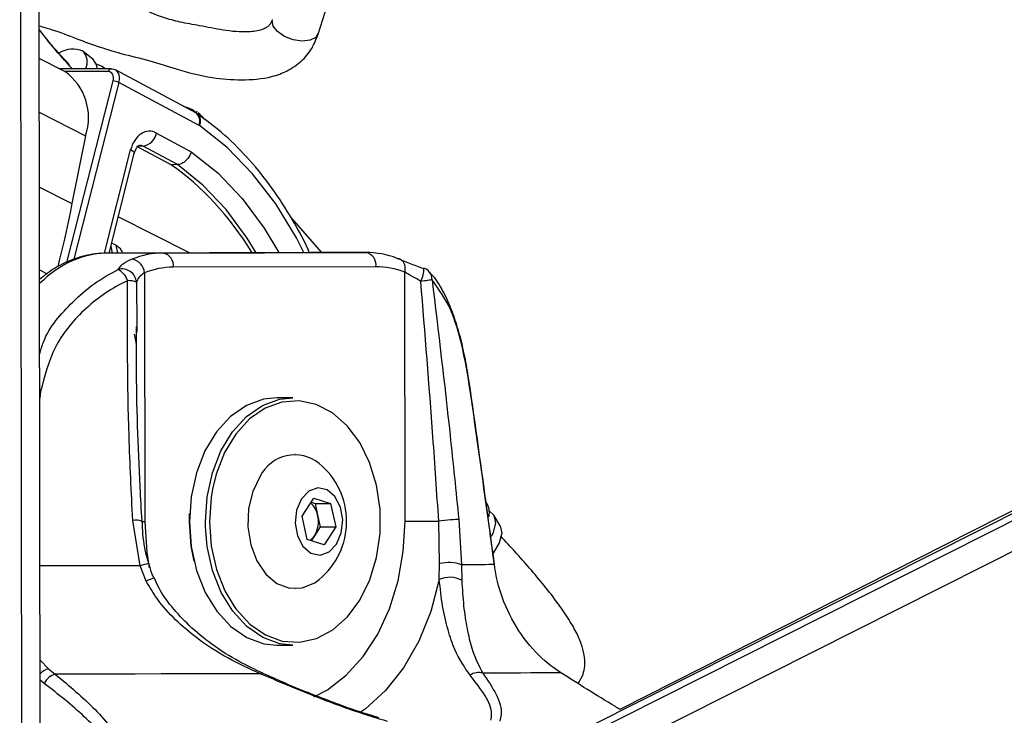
# Model space of a CAD drawing. Header units: millimetres. Extents: x 58489 to 443956, y 19852 to 392375.
# Tile 17 of 66: x 167204 to 170683, y 144928 to 147387. Entities that reach past the tile are written whole.
import ezdxf

# ---------------------------------------------------------------- set-up
doc = ezdxf.new("R2010")
doc.units = ezdxf.units.MM
doc.header["$LTSCALE"] = 50

msp = doc.modelspace()

# ---------------------------------------------------------------- linework, layer by layer
at = {"color": 8, "linetype": 'Continuous', "lineweight": 25}
for p, q in [((169128.27, 144709.67), (182329.86, 151363.38)), ((169144.37, 144825.76), (182119.45, 151365.31)), ((167277.44, 143831.18), (167267.61, 151129.9)), ((167213.32, 143711.28), (167203.75, 150814.5)), ((167272.73, 147352.14), (167272.71, 147365.32)), ((167517.27, 147203.64), (167364.15, 147203.64)), ((167370.69, 146528.73), (167533.66, 147170.69)), ((167554.25, 147165.62), (167395.53, 146540.39)), ((167829.25, 147056.01), (167814.81, 147068.12)), ((167273.09, 147060.33), (167436.78, 146977.23)), ((167502.9, 146561.26), (167595.69, 146926.77)), ((167273.46, 146795.78), (167388.49, 146737.38)), ((167803.93, 146562.95), (167552.03, 146690.84)), ((167525.67, 146586.99), (167530.77, 146562.21)), ((167550.45, 146562.27), (167544.73, 146590.01)), ((167273.85, 146502.62), (167301.04, 146488.82)), ((167616.56, 146459.35), (167617.68, 146301.8)), ((167616.75, 146240.63), (167609.58, 146275.39)), ((167274.43, 146072.91), (167277.69, 146072.4)), ((167277.69, 146072.4), (167274.48, 146049.6)), ((167860.24, 145594.34), (167859.95, 145612.3)), ((167275.71, 145123.06), (167305.19, 145092.71)), ((167290.51, 145040.58), (167275.8, 145052.3))]:
    msp.add_line(p, q, dxfattribs=at)
at = {"color": 7, "linetype": 'Continuous', "lineweight": 25}
for p, q in [((182071.21, 151365.75), (169225.77, 144891.55)), ((181990.79, 151366.49), (169324.92, 144948.69)), ((167276.33, 144667.02), (167267.61, 151129.9)), ((168258.48, 147336.54), (168311.52, 147504.99)), ((167272.74, 147352.13), (167272.72, 147365.32)), ((167299.74, 147318.46), (167272.73, 147352.14)), ((167462.62, 147248.04), (167428.5, 147274.93)), ((167362.71, 147204.38), (167272.84, 147250.01)), ((167527.26, 147213.57), (167344.62, 147213.57)), ((167506.35, 147213.57), (167496.74, 147221.14)), ((167825.89, 147057.88), (167542.13, 147209.9)), ((167837.63, 147013.8), (167554.25, 147165.62)), ((167832.09, 147054.09), (167825.89, 147057.88)), ((167830.9, 147061.88), (167828, 147063.52)), ((167833.83, 147059.18), (167850.93, 147041.86)), ((167859.09, 147033.17), (167846.11, 147047.95)), ((167436.78, 146977.23), (167388.49, 146737.38)), ((167687.28, 146986.49), (167810.05, 146920.72)), ((167640.01, 146939.74), (167617.68, 146939.02)), ((167738.66, 146874.29), (167617.68, 146939.02)), ((167761.23, 146874.8), (167640.01, 146939.74)), ((167519.37, 146562.18), (167608.8, 146914.47)), ((167761.23, 146874.8), (167738.66, 146874.29)), ((168271.19, 146564.1), (168162.76, 146687.52)), ((167528.52, 146598.24), (167544.73, 146590.01)), ((168232.23, 146564.1), (167516.32, 146562.17)), ((167711.09, 146562.17), (167516.32, 146562.17)), ((167566.14, 146562.31), (167565.95, 146563.25)), ((167711.09, 146562.17), (168426.99, 146564.1)), ((168426.99, 146564.1), (168232.23, 146564.1)), ((168462.42, 146514.1), (167746.51, 146512.17)), ((167644.87, 146492.78), (167646.05, 145611.9)), ((168565.29, 145614.37), (168564.11, 146495.25)), ((167617.68, 146301.8), (167617.81, 146282.62)), ((168169.31, 146050.64), (168112.74, 146050.64)), ((168177.44, 145850.64), (168176.38, 145850.64)), ((168201.41, 145631.6), (168242.62, 145695.64)), ((168233.49, 145681.45), (168247.3, 145677.18)), ((168242.62, 145695.64), (168302.45, 145677.18)), ((168247.3, 145677.18), (168302.45, 145677.18)), ((168247.3, 145677.18), (168256.6, 145635.93)), ((168302.45, 145677.18), (168321.06, 145594.68)), ((168857.15, 145672.64), (168851.44, 145682.2)), ((167803.38, 145612.33), (167804.02, 145640.82)), ((167629.21, 145456.88), (167603.22, 145617.06)), ((168220.01, 145549.09), (168201.41, 145631.6)), ((168256.6, 145635.93), (168265.91, 145594.68)), ((168687.74, 145464.29), (168684.54, 145614.55)), ((168755.28, 145620.16), (168764.48, 145459.93)), ((168901.7, 145598.04), (168879.42, 145635.34)), ((168265.91, 145594.68), (168245.3, 145562.65)), ((168265.91, 145594.68), (168321.06, 145594.68)), ((168321.06, 145594.68), (168279.84, 145530.63)), ((168279.84, 145530.63), (168220.01, 145549.09)), ((168245.3, 145562.65), (168233.83, 145544.83)), ((167651.09, 145402.17), (167629.21, 145456.88)), ((168686.47, 145407.87), (168687.74, 145464.29)), ((168764.48, 145459.93), (168765.71, 145405.17)), ((168176.38, 145375.64), (168177.44, 145375.64)), ((168112.74, 145175.64), (168169.31, 145175.64)), ((167305.19, 145092.71), (167329.65, 145073.29)), ((169116.14, 145078.1), (169088, 145097.51))]:
    msp.add_line(p, q, dxfattribs=at)
at = {"color": 8, "linetype": 'Continuous', "lineweight": 25, "flags": 128}
for points in [[(168257.46, 147336.93), (168250.4, 147324.56), (168230.46, 147314.5), (168202.35, 147311.77), (168170.5, 147316.62), (168139.71, 147328.47), (168114.59, 147345.37), (168099.15, 147364.85), (168095.49, 147383.92), (168097.35, 147387.18)], [(168207.94, 146564.03), (168181.43, 146615.88), (168108.8, 146735.77), (168026.76, 146842.85), (167936.45, 146935.65), (167839.1, 147012.9)], [(167608.8, 146914.47), (167608.88, 146914.93), (167608.16, 146917.48), (167605.65, 146920.38), (167601.44, 146923.51), (167595.69, 146926.77)], [(167810.05, 146920.72), (167903.44, 146845.73), (167989.7, 146755.27), (168067.56, 146650.67), (168119.79, 146563.79)], [(168039.9, 146563.58), (168007.8, 146615.31), (167933.26, 146715.75), (167850.66, 146802.67), (167761.23, 146874.8)], [(167885.14, 145727.68), (167880.16, 145698.39), (167874.09, 145612.33)], [(167646.05, 145611.9), (167635.6, 145611.87), (167633.21, 145611.86)], [(167646.05, 145611.9), (167652.46, 145504.93), (167660.94, 145449)], [(167874.09, 145612.33), (167880.4, 145526.29), (167898.82, 145443.8), (167928.61, 145368.25), (167964.29, 145308.53)], [(168243.69, 144993.14), (168291.1, 145018.38), (168357.79, 145069.65), (168417.61, 145135.75), (168468.92, 145214.88), (168510.31, 145304.86), (168540.67, 145403.25), (168559.17, 145507.37), (168565.29, 145614.37)], [(167629.21, 145456.88), (167575.79, 145456.78), (167521.82, 145456.68), (167467.35, 145456.59), (167412.42, 145456.49), (167357.07, 145456.4), (167301.34, 145456.31), (167275.26, 145456.27)], [(168686.47, 145407.87), (168656.5, 145294.58), (168614.04, 145189.57), (168560.2, 145095.58), (168496.37, 145015.05), (168424.23, 144950.08), (168404.66, 144936.17)]]:
    msp.add_lwpolyline(points, dxfattribs=at)
at = {"color": 7, "linetype": 'Continuous', "lineweight": 25, "flags": 128}
for points in [[(167477.35, 147213.57), (167475.88, 147226.82), (167461.61, 147248.8)], [(167504.03, 147213.57), (167495.68, 147221.95), (167474.86, 147230.36)], [(167527.26, 147213.57), (167528.98, 147213.37), (167531.01, 147212.6)], [(167814.81, 147068.12), (167801.98, 147074.95), (167782.71, 147081)], [(167388.49, 146737.38), (167381.78, 146704.6), (167374.86, 146671.8), (167367.7, 146638.98), (167360.34, 146606.15), (167352.76, 146573.32), (167344.96, 146540.47), (167338.3, 146513.14)], [(168537.92, 146543.53), (168544.65, 146542.6), (168550.76, 146539.86), (168556.02, 146535.4), (168560.24, 146529.39), (168563.25, 146522.07), (168564.92, 146513.72), (168565.22, 146504.67), (168564.11, 146495.25)], [(168629.38, 146507.38), (168631.51, 146508.93), (168632.03, 146508.89)], [(168660.69, 146467.62), (168657.91, 146467.16), (168654.36, 146466.61), (168650.11, 146465.97), (168645.22, 146465.27), (168639.79, 146464.52), (168633.91, 146463.72), (168627.67, 146462.89), (168621.21, 146462.05)], [(168795.9, 146076.48), (168796.6, 146077.41), (168796.67, 146077.94)], [(168112.74, 146050.64), (168065.32, 146045.47), (168004.75, 146023.11), (167948.6, 145983.98), (167899.18, 145929.66), (167858.49, 145862.38), (167828.22, 145784.9), (167809.59, 145700.39), (167803.38, 145612.3)], [(167859.95, 145612.3), (167866.16, 145700.39), (167884.79, 145784.9), (167915.06, 145862.38), (167955.75, 145929.66), (168005.17, 145983.98), (168061.32, 146023.11), (168121.88, 146045.47), (168169.31, 146050.64)], [(167964.29, 145308.53), (167968.54, 145302.73), (168016.97, 145249.91), (168071.93, 145211.97), (168131.17, 145190.44), (168192.27, 145186.23), (168252.71, 145199.49), (168310.03, 145229.68), (168361.87, 145275.58), (168406.12, 145335.29), (168440.97, 145406.38), (168464.98, 145485.93), (168477.17, 145570.7), (168477.06, 145657.2), (168464.64, 145741.89), (168440.4, 145821.31), (168405.37, 145892.21), (168360.96, 145951.69), (168308.99, 145997.31), (168251.59, 146027.19), (168191.12, 146040.13), (168130.04, 146035.58), (168070.86, 146013.74), (168015.99, 145975.5), (167967.7, 145922.42), (167927.95, 145856.69), (167898.36, 145780.98), (167885.14, 145727.68)], [(168053.24, 145773), (168027.35, 145719.68), (168012.6, 145658.47), (168010.06, 145593.88), (168019.94, 145530.73), (168041.5, 145473.69), (168073.14, 145426.99), (168112.53, 145394.1), (168156.71, 145377.45), (168202.45, 145378.28), (168246.32, 145396.53), (168261.77, 145407.75)], [(168199.13, 145693.07), (168182.23, 145653.38), (168177.36, 145607.56), (168185.25, 145562.59), (168204.71, 145525.31), (168232.78, 145501.41), (168265.18, 145494.52), (168296.98, 145505.68), (168323.33, 145533.21), (168340.23, 145572.9), (168345.11, 145618.72), (168337.21, 145663.69), (168317.75, 145700.96), (168289.69, 145724.86), (168257.29, 145731.76), (168225.49, 145720.59), (168199.13, 145693.07)], [(168863.48, 145649.75), (168879.47, 145635.26), (168885.34, 145607.15), (168875.73, 145571.14), (168870.11, 145559.77)], [(167819.99, 145473.38), (167809.69, 145526.29), (167803.38, 145612.33)], [(167803.38, 145612.3), (167809.84, 145524.25), (167828.69, 145439.84), (167859.17, 145362.53), (167900.03, 145295.47), (167949.6, 145241.41), (168005.86, 145202.58), (168066.48, 145180.56), (168112.74, 145175.64)], [(168565.29, 145614.37), (168577.58, 145614.4), (168591.39, 145614.43), (168606.37, 145614.46), (168622.12, 145614.49), (168638.22, 145614.51), (168654.27, 145614.53), (168669.84, 145614.55), (168684.54, 145614.55)], [(168755.28, 145620.16), (168750.43, 145620.18), (168743.67, 145619.95), (168735.33, 145619.48), (168725.76, 145618.79), (168715.43, 145617.9), (168704.79, 145616.87), (168694.33, 145615.74), (168684.54, 145614.55)], [(168169.31, 145175.64), (168123.05, 145180.56), (168062.42, 145202.58), (168006.17, 145241.41), (167956.6, 145295.47), (167915.74, 145362.53), (167885.26, 145439.84), (167866.41, 145524.25), (167860.24, 145594.34)], [(168901.7, 145598.04), (168901.74, 145597.96), (168907.28, 145571.45), (168898.21, 145537.47), (168876.3, 145501.33)], [(168881, 145460.68), (168871.96, 145460.59), (168861.33, 145460.5), (168849.1, 145460.41), (168835.29, 145460.32), (168819.91, 145460.22), (168802.97, 145460.13), (168784.49, 145460.03), (168764.48, 145459.93)], [(168881, 145460.68), (168881.39, 145461.56), (168881.38, 145461.78)], [(168054.27, 145074.64), (167969.5, 145074.46), (167882.74, 145074.28), (167794.16, 145074.11), (167703.9, 145073.94), (167612.16, 145073.77), (167519.08, 145073.61), (167424.86, 145073.45), (167329.65, 145073.29)], [(169116.14, 145078.1), (169095.57, 145077.94), (169070.91, 145077.78), (169042.2, 145077.62), (169009.51, 145077.45), (168972.88, 145077.28), (168932.4, 145077.11), (168888.13, 145076.93), (168840.16, 145076.75)]]:
    msp.add_lwpolyline(points, dxfattribs=at)
at = {"color": 7, "linetype": 'Continuous', "lineweight": 25}
for centre, radius, start, end in [((167391.12, 147191.93), 91.3, 66.48287, 122.17032), ((167386.76, 147237.95), 55.55, 333.96076, 42.7435), ((167246.74, 147040.92), 200.42, 341.47218, 54.64769), ((167531.65, 147118.18), 52.55, 64.52842, 87.80474), ((167830.11, 146999.84), 15.86, 55.44221, 61.65732), ((167629.13, 146998.01), 59.28, 280.58039, 348.79016), ((167712.68, 146252.76), 309.42, 90.29551, 111.31561), ((167702.24, 146518.36), 44.7, 352.05116, 78.58119), ((168418.14, 146520.28), 44.71, 352.05608, 78.57628), ((168427.05, 146254.97), 309.13, 68.98214, 90.01104), ((167590.38, 146487.12), 54.78, 5.92966, 79.66413), ((167747.99, 146228.41), 283.77, 90.29974, 111.31028), ((168462.49, 146230.8), 283.3, 68.97944, 90.01461), ((167565.14, 146454.57), 51.64, 5.30949, 104.85822), ((167514.47, 146439.56), 74.94, 19.62393, 60.03795), ((168614.38, 146462.11), 50, 42.97563, 69.33084), ((167586.66, 146379.16), 85.58, 69.54895, 91.06988), ((168176.07, 145710.74), 137.71, 51.5131, 153.11997), ((168093.12, 145613.14), 265.76, 309.38933, 50.61067), ((168183.45, 145622.11), 74.44, 10.69784, 49.54766), ((168799.85, 145644.98), 63.62, 345.03689, 25.76755), ((168160.66, 145613.22), 98.59, 329.14325, 13.31821), ((168194.97, 145594.12), 59.36, 305.94974, 327.99036), ((168718.73, 145332.15), 135.72, 70.3025, 103.19758), ((168723.31, 145325.13), 90.58, 62.09154, 114.00553), ((167347.82, 145011.78), 64.14, 106.45778, 153.31973), ((168825.16, 145027.58), 51.41, 73.03765, 125.8358)]:
    msp.add_arc(centre, radius, start, end, dxfattribs=at)
at = {"color": 8, "linetype": 'Continuous', "lineweight": 25}
for centre, radius, start, end in [((167528.3, 147202.53), 11.09, 95.39592, 174.26656), ((167802.61, 147028.07), 37.82, 337.83816, 52.01204), ((167807.67, 147028.75), 35.2, 333.24925, 46.0657), ((168526, 146508.72), 106.03, 333.88722, 0.09186), ((168622.83, 146470.69), 37.98, 355.36887, 41.61088), ((167613.7, 145548.94), 68.92, 71.52502, 98.74461), ((167767, 144976.25), 499.99, 102.4298, 105.9967), ((167709.81, 145286.27), 129.93, 104.06621, 116.87035), ((167323.62, 145030.59), 64.8, 106.51939, 137.58912), ((168060, 145068.62), 8.31, 74.93128, 133.56292)]:
    msp.add_arc(centre, radius, start, end, dxfattribs=at)
at = {"color": 7, "linetype": 'Continuous', "lineweight": 25}
for centre, major_axis, ratio, start_param, end_param in [((167518.89, 147165.62), (22.93, 44.44), 0.6642194, 5.0425883, 6.6133846), ((167508.91, 147170.69), (15.84, 31.21), 0.6654379, 5.038116, 6.6089123), ((167662.25, 146892.95), (-0.03, 100.03), 0.7069644, 5.9208587, 7.5087983), ((167422.9, 145797.6), (-106.12, 1197.82), 0.6875645, 5.3437902, 5.7649684)]:
    msp.add_ellipse(centre, major_axis=major_axis, ratio=ratio, start_param=start_param, end_param=end_param, dxfattribs=at)
at = {"color": 8, "linetype": 'Continuous', "lineweight": 25}
for centre, major_axis, ratio, start_param, end_param in [((167626.89, 146892.95), (1.51, 50.03), 0.6989931, 5.9420196, 6.320485), ((167515.59, 145962.17), (3.09, 600), 0.7070925, 0.0055371, 0.6133301)]:
    msp.add_ellipse(centre, major_axis=major_axis, ratio=ratio, start_param=start_param, end_param=end_param, dxfattribs=at)
at = {"color": 7, "linetype": 'Continuous', "lineweight": 25}
for points, knots in [([(168096.36, 147387.63), (168093.5, 147380.3), (168089.37, 147369.72), (168074.97, 147358.36), (168052.4, 147348.31), (168000.37, 147340.97), (167924.83, 147348.69), (167843.65, 147365.91), (167773.13, 147377.4), (167702.34, 147396.8), (167618.31, 147432.26), (167511.11, 147471.32), (167397.09, 147504.79), (167318.4, 147531.8), (167278.97, 147539.12), (167272.48, 147540.32)], [0, 0, 0, 0, 0.0454251, 0.0655291, 0.0878579, 0.1442922, 0.2461827, 0.3398982, 0.4171973, 0.485329, 0.5847665, 0.7250723, 0.8589493, 0.9767742, 1, 1, 1, 1]), ([(167272.71, 147365.32), (167286.96, 147361.48), (167332.08, 147349.32), (167402.77, 147320.38), (167483.65, 147291.22), (167570.26, 147264.42), (167661.51, 147244.51), (167767.11, 147208.37), (167875.37, 147180.83), (167989.03, 147172.34), (168080.03, 147179.04), (168151.05, 147205.1), (168199.97, 147238.51), (168237.74, 147283.35), (168251.7, 147319.15), (168258.48, 147336.54)], [0, 0, 0, 0, 0.0413734, 0.1310967, 0.2123378, 0.2810629, 0.3771757, 0.4650434, 0.5841133, 0.6781437, 0.7772907, 0.8311073, 0.8883294, 0.9457251, 1, 1, 1, 1]), ([(167379.47, 147227.86), (167354.41, 147254.88), (167325.84, 147285.69), (167302.6, 147314.87), (167299.74, 147318.46)], [0, 0, 0, 0, 0.8769653, 1, 1, 1, 1]), ([(168228.53, 146561.55), (168226.74, 146565.81), (168206.97, 146613.02), (168160.11, 146695.25), (168088.01, 146805.88), (168006.69, 146904.02), (167921.49, 146988.12), (167860.89, 147032.84), (167832.09, 147054.09)], [0, 0, 0, 0, 0.0198412, 0.2197093, 0.4196191, 0.6194717, 0.8191486, 1, 1, 1, 1]), ([(167608.8, 146914.47), (167609.95, 146918.24), (167612.65, 146927.12), (167618.87, 146937.17), (167625.02, 146942.53), (167626.69, 146943.08), (167627.05, 146942.87), (167627.17, 146942.8)], [0, 0, 0, 0, 0.1650382, 0.3885079, 0.6150111, 0.8707237, 1, 1, 1, 1]), ([(167810.05, 146920.72), (167809.95, 146920.4), (167808.97, 146917.27), (167805.72, 146909), (167798.15, 146896.55), (167786.64, 146884.73), (167773.68, 146876.59), (167765.38, 146875.4), (167761.23, 146874.8)], [0, 0, 0, 0, 0.0134179, 0.1324049, 0.3495192, 0.5664418, 0.7832162, 1, 1, 1, 1]), ([(167544.73, 146590.01), (167549.78, 146586.53), (167560.79, 146578.93), (167563.75, 146568.7), (167565.35, 146563.16)], [0, 0, 0, 0, 0.4579124, 1, 1, 1, 1]), ([(167516.19, 146562.17), (167500.83, 146561.54), (167460.76, 146559.87), (167397.19, 146543.54), (167330.58, 146513.47), (167291.99, 146483.29), (167273.92, 146469.15)], [0, 0, 0, 0, 0.1772604, 0.4624391, 0.7482851, 1, 1, 1, 1]), ([(167551.9, 146504.48), (167555.91, 146510.76), (167564.59, 146524.35), (167587.75, 146535.18), (167600.21, 146541.01)], [0, 0, 0, 0, 0.4619118, 1, 1, 1, 1]), ([(168537.92, 146543.53), (168552.67, 146537.78), (168580.06, 146527.08), (168613.8, 146513.61), (168629.38, 146507.38)], [0, 0, 0, 0, 0.5381401, 1, 1, 1, 1]), ([(167644.87, 146492.78), (167637.31, 146487.39), (167623.06, 146477.24), (167618.64, 146465.07), (167616.56, 146459.35)], [0, 0, 0, 0, 0.530541, 1, 1, 1, 1]), ([(168621.21, 146462.05), (168611.41, 146467.74), (168590.56, 146479.84), (168573.28, 146489.91), (168564.11, 146495.25)], [0, 0, 0, 0, 0.4694555, 1, 1, 1, 1]), ([(168750.98, 146298.42), (168743.93, 146320.94), (168728.7, 146369.55), (168698.29, 146431.98), (168672.21, 146475.36), (168653.4, 146492.47), (168650.38, 146495.22)], [0, 0, 0, 0, 0.2779545, 0.5999562, 0.9358548, 1, 1, 1, 1]), ([(167585.06, 146464.73), (167581.32, 146462.93), (167525.82, 146436.33), (167429.58, 146368.82), (167319.39, 146234.97), (167291.57, 146126.52), (167277.69, 146072.4)], [0, 0, 0, 0, 0.02504771, 0.37152705, 0.68633855, 1, 1, 1, 1]), ([(167603.22, 145617.06), (167598.24, 145716.48), (167584.05, 145999.15), (167584.66, 146281.62), (167585.06, 146464.73)], [0, 0, 0, 0, 0.3517241, 1, 1, 1, 1]), ([(168684.54, 145614.55), (168677.82, 145713.96), (168658.73, 145996.52), (168635.96, 146278.97), (168621.21, 146462.05)], [0, 0, 0, 0, 0.3517978, 1, 1, 1, 1]), ([(168795.9, 146076.48), (168786.91, 146130.37), (168768.9, 146238.36), (168726.09, 146377.9), (168683.65, 146436.12), (168660.69, 146467.62)], [0, 0, 0, 0, 0.3137569, 0.628664, 1, 1, 1, 1]), ([(168660.69, 146467.62), (168682.78, 146284.57), (168716.85, 146002.2), (168745.28, 145719.57), (168755.28, 145620.16)], [0, 0, 0, 0, 0.6482786, 1, 1, 1, 1]), ([(167636.02, 145614.4), (167633.75, 145654.77), (167623.39, 145839.27), (167615.39, 146068.61), (167616.66, 146257.19), (167616.96, 146301.78)], [0, 0, 0, 0, 0.17618313, 0.80519808, 1, 1, 1, 1]), ([(168796.35, 146077.66), (168793.63, 146097.02), (168786.91, 146144.83), (168772.26, 146217.14), (168760.05, 146271.74), (168751.63, 146296.51), (168750.98, 146298.42)], [0, 0, 0, 0, 0.2422921, 0.59836, 0.9691255, 1, 1, 1, 1]), ([(168881, 145460.68), (168876.59, 145493.35), (168854.57, 145656.73), (168826.24, 145862), (168801.82, 146034.59), (168795.9, 146076.48)], [0, 0, 0, 0, 0.1591861, 0.7959428, 1, 1, 1, 1]), ([(168881.38, 145461.78), (168874.49, 145513.09), (168846.91, 145718.48), (168818.2, 145923.86), (168796.67, 146077.94)], [0, 0, 0, 0, 0.24984078, 1, 1, 1, 1]), ([(167659.63, 145464.62), (167658.8, 145467.35), (167648.58, 145501.31), (167639.29, 145551.69), (167637.68, 145599.25), (167637.17, 145614.41)], [0, 0, 0, 0, 0.0562533, 0.6991443, 1, 1, 1, 1]), ([(169177.42, 145040.01), (169183.83, 145050.88), (169199.66, 145077.73), (169202.71, 145125.14), (169192.39, 145171.99), (169173.51, 145217.47), (169144.2, 145268.58), (169088.27, 145349.46), (169006, 145449.53), (168937.68, 145524.13), (168903.94, 145560.96)], [0, 0, 0, 0, 0.0708967, 0.1752078, 0.2432059, 0.3175446, 0.4017766, 0.502544, 0.7543562, 1, 1, 1, 1]), ([(167678.66, 145412.47), (167676.33, 145417.2), (167668.13, 145433.83), (167663.95, 145452), (167660.96, 145465)], [0, 0, 0, 0, 0.2848936, 1, 1, 1, 1]), ([(169088, 145097.51), (169078.58, 145104.91), (169038.88, 145136.11), (168974.46, 145207.69), (168912.79, 145321.73), (168888.28, 145410.83), (168881.81, 145455.08), (168881, 145460.68)], [0, 0, 0, 0, 0.0954736, 0.402356, 0.7012537, 0.9621799, 1, 1, 1, 1]), ([(168054.27, 145074.64), (168015.39, 145092.3), (167936.92, 145127.94), (167836.21, 145193.6), (167752.69, 145264.63), (167691.97, 145331.53), (167663.19, 145381.26), (167651.09, 145402.17)], [0, 0, 0, 0, 0.2453765, 0.4952957, 0.6781, 0.8646093, 1, 1, 1, 1]), ([(168062.33, 145077.12), (168034.62, 145090), (167972.53, 145118.86), (167884.91, 145175.35), (167804.49, 145240.75), (167742.22, 145308.29), (167700.47, 145365.22), (167684.66, 145401.59), (167679.71, 145412.97)], [0, 0, 0, 0, 0.1806314, 0.4047686, 0.6016339, 0.7757614, 0.9298174, 1, 1, 1, 1]), ([(168795.06, 145069.26), (168775.96, 145097.2), (168745.78, 145141.37), (168716.66, 145228.94), (168696.85, 145309.8), (168689.84, 145376.01), (168686.47, 145407.87)], [0, 0, 0, 0, 0.3671245, 0.5800787, 0.7979731, 1, 1, 1, 1]), ([(168765.71, 145405.17), (168767.62, 145374.25), (168771.53, 145310.72), (168784.44, 145232.32), (168803.69, 145147.55), (168826.13, 145103.98), (168840.16, 145076.75)], [0, 0, 0, 0, 0.2023978, 0.4159294, 0.6350248, 1, 1, 1, 1]), ([(167329.65, 145073.29), (167378.87, 145032.01), (167477.17, 144949.56), (167574.32, 144825.14), (167615.11, 144725.37), (167613.97, 144653.95), (167591.28, 144598.35), (167532.92, 144545.57), (167457.57, 144516.65), (167411.2, 144505.88), (167405.26, 144504.5)], [0, 0, 0, 0, 0.2107811, 0.4209984, 0.5922774, 0.6791914, 0.7658721, 0.8745717, 0.983931, 1, 1, 1, 1]), ([(168503.68, 144906.02), (168478.33, 144913.69), (168389.19, 144940.66), (168235.99, 144996.98), (168115.44, 145048.5), (168054.27, 145074.64)], [0, 0, 0, 0, 0.1637214, 0.5756299, 1, 1, 1, 1]), ([(168287.29, 144982.92), (168266.52, 144990.8), (168206.66, 145013.5), (168131.81, 145045.28), (168078.71, 145069.14), (168062.13, 145076.59)], [0, 0, 0, 0, 0.2676686, 0.7713113, 1, 1, 1, 1]), ([(168868.7, 144910.2), (168869.95, 144917.47), (168874.42, 144943.29), (168852.7, 144996.55), (168814.46, 145044.79), (168795.06, 145069.26)], [0, 0, 0, 0, 0.1618713, 0.5749168, 1, 1, 1, 1]), ([(168840.16, 145076.75), (168857.67, 145051.17), (168893.1, 144999.42), (168910.11, 144942.58), (168902.1, 144914.83), (168899.86, 144907.08)], [0, 0, 0, 0, 0.4134707, 0.8362824, 1, 1, 1, 1]), ([(169324.92, 144948.69), (169319.53, 144951.92), (169244.3, 144997.01), (169177.84, 145039.06), (169116.14, 145078.1)], [0, 0, 0, 0, 0.0716758, 1, 1, 1, 1]), ([(167391.67, 144509.74), (167397.3, 144511.06), (167441.13, 144521.27), (167512.3, 144548.69), (167565.24, 144598.17), (167584.21, 144650.03), (167581.52, 144716.88), (167537.27, 144809.8), (167437.68, 144925.35), (167339.97, 145001.85), (167290.51, 145040.58)], [0, 0, 0, 0, 0.0156927, 0.1221668, 0.2283981, 0.3128209, 0.4004608, 0.5725393, 0.7836071, 1, 1, 1, 1]), ([(168472.79, 144919.35), (168457.59, 144923.83), (168409.52, 144938), (168347.04, 144959.69), (168301.3, 144977.47), (168287.29, 144982.92)], [0, 0, 0, 0, 0.2427829, 0.7678848, 1, 1, 1, 1])]:
    msp.add_open_spline(points, degree=3, knots=knots, dxfattribs=at)
at = {"color": 8, "linetype": 'Continuous', "lineweight": 25}
for points, knots in [([(167387.58, 147216.43), (167379.39, 147225.42), (167350.8, 147256.82), (167320.21, 147291.29), (167301.26, 147316.21), (167299.61, 147318.38)], [0, 0, 0, 0, 0.2682974, 0.9363334, 1, 1, 1, 1]), ([(167274.25, 146205), (167278.38, 146219.4), (167298.94, 146291.21), (167372.79, 146374.25), (167465.47, 146456.68), (167522.83, 146488.41), (167551.9, 146504.48)], [0, 0, 0, 0, 0.1037046, 0.5168694, 0.7551915, 1, 1, 1, 1])]:
    msp.add_open_spline(points, degree=3, knots=knots, dxfattribs=at)

doc.saveas('drawing.dxf')
